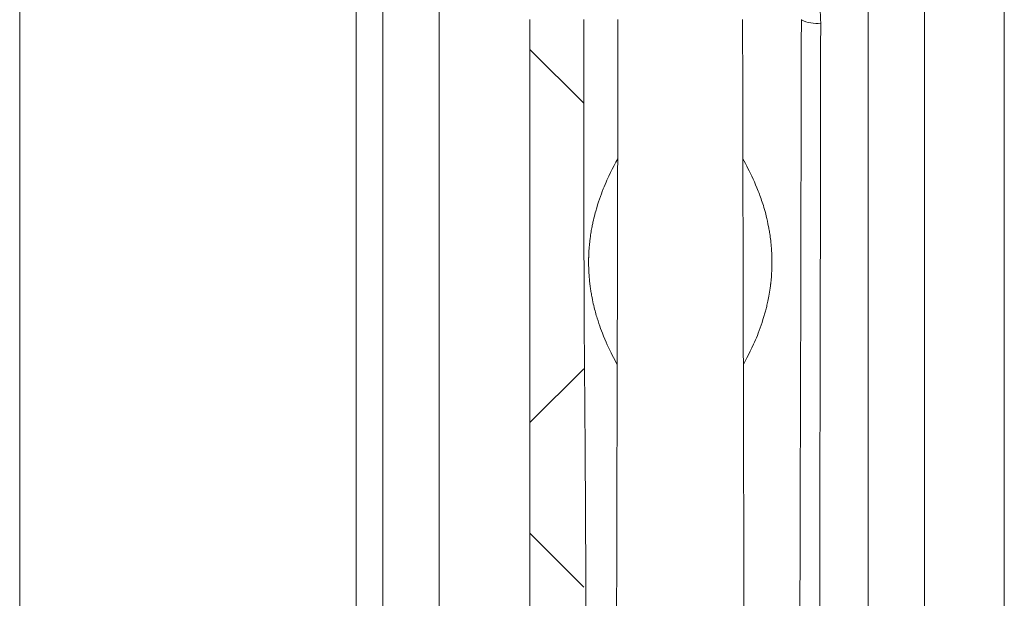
# Model space of a CAD drawing. Extents: x 193 to 943, y 26 to 526.
# Tile 144 of 207: x 371.19 to 375.76, y 95.09 to 97.78. Entities that reach past the tile are written whole.
import ezdxf

# ---------------------------------------------------------------- set-up
doc = ezdxf.new("R2010")
doc.units = 0
doc.layers.get('0').update_dxf_attribs({"lineweight": 25})
doc.layers.add('KG4_HLS_SYA', color=7, linetype='Continuous', lineweight=25)

# ---------------------------------------------------------------- blocks, each defined once
blk = doc.blocks.new('Spline-A069HW627N', base_point=(374.5426, 97.1327))
at = {"color": 0, "lineweight": -2}
for p, q in [((374.5428, 97.6711), (374.5426, 97.779)), ((374.543, 97.5633), (374.5428, 97.6711)), ((374.5432, 97.4556), (374.543, 97.5633)), ((374.5434, 97.348), (374.5432, 97.4556)), ((374.5437, 97.2403), (374.5434, 97.348)), ((374.5439, 97.1327), (374.5437, 97.2403))]:
    blk.add_line(p, q, dxfattribs=at)
blk = doc.blocks.new('Spline-A069HW647N', base_point=(374.5461, 94.8725))
at = {"color": 0, "lineweight": -2}
for p, q in [((374.5464, 96.0699), (374.5461, 96.1791)), ((374.5466, 95.9606), (374.5464, 96.0699)), ((374.5469, 95.8514), (374.5466, 95.9606)), ((374.5472, 95.7423), (374.5469, 95.8514)), ((374.5475, 95.6332), (374.5472, 95.7423)), ((374.5478, 95.5242), (374.5475, 95.6332)), ((374.5481, 95.4154), (374.5478, 95.5242)), ((374.5484, 95.3067), (374.5481, 95.4154)), ((374.5487, 95.1981), (374.5484, 95.3067)), ((374.549, 95.0895), (374.5487, 95.1981)), ((374.5493, 94.981), (374.549, 95.0895)), ((374.5496, 94.8725), (374.5493, 94.981))]:
    blk.add_line(p, q, dxfattribs=at)
blk = doc.blocks.new('Spline-A069HW6C7N', base_point=(373.9578, 94.8725))
at = {"color": 0, "lineweight": -2}
for p, q in [((373.9613, 96.1791), (373.9611, 96.0699)), ((373.9611, 96.0699), (373.9608, 95.9607)), ((373.9608, 95.9607), (373.9605, 95.8515)), ((373.9605, 95.8515), (373.9602, 95.7424)), ((373.9602, 95.7424), (373.96, 95.6334)), ((373.96, 95.6334), (373.9597, 95.5245)), ((373.9597, 95.5245), (373.9594, 95.4156)), ((373.9594, 95.4156), (373.9591, 95.3069)), ((373.9591, 95.3069), (373.9588, 95.1982)), ((373.9588, 95.1982), (373.9585, 95.0896)), ((373.9585, 95.0896), (373.9581, 94.981)), ((373.9581, 94.981), (373.9578, 94.8725))]:
    blk.add_line(p, q, dxfattribs=at)
blk = doc.blocks.new('Spline-A069HW6E7N', base_point=(373.9635, 97.1327))
at = {"color": 0, "lineweight": -2}
for p, q in [((373.9648, 97.779), (373.9646, 97.6711)), ((373.9646, 97.6711), (373.9644, 97.5633)), ((373.9644, 97.5633), (373.9642, 97.4556)), ((373.9642, 97.4556), (373.964, 97.348)), ((373.964, 97.348), (373.9637, 97.2403)), ((373.9637, 97.2403), (373.9635, 97.1327))]:
    blk.add_line(p, q, dxfattribs=at)
blk = doc.blocks.new('Spline-A069HW6G7N', base_point=(373.8024, 92.9412))
at = {"color": 0, "lineweight": -2}
for p, q in [((373.8064, 97.779), (373.8062, 97.6416)), ((373.8062, 97.6416), (373.8061, 97.5043)), ((373.8061, 97.5043), (373.806, 97.3669)), ((373.806, 97.3669), (373.806, 97.2296)), ((373.806, 97.2296), (373.8061, 97.0922)), ((373.8061, 97.0922), (373.8064, 96.9549)), ((373.8064, 96.9549), (373.8088, 96.3694)), ((373.8088, 96.3694), (373.8124, 95.7839)), ((373.8124, 95.7839), (373.8156, 95.1984)), ((373.8156, 95.1984), (373.8167, 94.613)), ((373.8167, 94.613), (373.8142, 94.0276)), ((373.8142, 94.0276), (373.8064, 93.4422)), ((373.8064, 93.4422), (373.806, 93.4232)), ((373.8057, 93.4042), (373.8053, 93.3852)), ((373.806, 93.4232), (373.8057, 93.4042)), ((373.8049, 93.3662), (373.8045, 93.3472)), ((373.8053, 93.3852), (373.8049, 93.3662)), ((373.8036, 93.3091), (373.8031, 93.2901)), ((373.804, 93.3281), (373.8036, 93.3091)), ((373.8045, 93.3472), (373.804, 93.3281)), ((373.8027, 93.2711), (373.8025, 93.2521)), ((373.8031, 93.2901), (373.8027, 93.2711)), ((373.8025, 93.2521), (373.8024, 93.2331)), ((373.8024, 93.2331), (373.8025, 93.2141)), ((373.8025, 93.2141), (373.8028, 93.1951)), ((373.8028, 93.1951), (373.8035, 93.1762)), ((373.8035, 93.1762), (373.8044, 93.1573)), ((373.8044, 93.1573), (373.8059, 93.1384)), ((373.8059, 93.1384), (373.8077, 93.1195)), ((373.8077, 93.1195), (373.8101, 93.1007)), ((373.8101, 93.1007), (373.8123, 93.0867)), ((373.8123, 93.0867), (373.8148, 93.0729)), ((373.8148, 93.0729), (373.8178, 93.0591)), ((373.8178, 93.0591), (373.8211, 93.0454)), ((373.8211, 93.0454), (373.8249, 93.0319)), ((373.8249, 93.0319), (373.8292, 93.0185)), ((373.8292, 93.0185), (373.8341, 93.0053)), ((373.8341, 93.0053), (373.8394, 92.9923)), ((373.8394, 92.9923), (373.845, 92.9794)), ((373.845, 92.9794), (373.8509, 92.9666)), ((373.8509, 92.9666), (373.857, 92.9539)), ((373.857, 92.9539), (373.8632, 92.9412))]:
    blk.add_line(p, q, dxfattribs=at)
blk = doc.blocks.new('Spline-A069HW887N', base_point=(373.5537, 92.58))
at = {"color": 0, "lineweight": -2}
for p, q in [((373.5564, 97.779), (373.5563, 97.5615)), ((373.5563, 97.5615), (373.5563, 97.344)), ((373.5563, 97.344), (373.5563, 97.1265)), ((373.5563, 97.1265), (373.5563, 96.909)), ((373.5563, 96.909), (373.5563, 96.6915)), ((373.5563, 96.6915), (373.5564, 96.474)), ((373.5564, 96.474), (373.5565, 96.214)), ((373.5565, 96.214), (373.5567, 95.954)), ((373.5567, 95.954), (373.5568, 95.694)), ((373.5568, 95.694), (373.5568, 95.4339)), ((373.5568, 95.4339), (373.5567, 95.1739)), ((373.5567, 95.1739), (373.5564, 94.9139)), ((373.5564, 94.9139), (373.5561, 94.7581)), ((373.5561, 94.7581), (373.5558, 94.6022)), ((373.5558, 94.6022), (373.5556, 94.4464)), ((373.5556, 94.4464), (373.5556, 94.2906)), ((373.5556, 94.2906), (373.5558, 94.1347)), ((373.5558, 94.1347), (373.5564, 93.9789)), ((373.5564, 93.9789), (373.5569, 93.8854)), ((373.5569, 93.8854), (373.5574, 93.792)), ((373.5574, 93.792), (373.5578, 93.6986)), ((373.5578, 93.6986), (373.5578, 93.6052)), ((373.5578, 93.6052), (373.5574, 93.5118)), ((373.5574, 93.5118), (373.5564, 93.4184)), ((373.556, 93.3944), (373.5556, 93.3703)), ((373.5564, 93.4184), (373.556, 93.3944)), ((373.5556, 93.3703), (373.5552, 93.3463)), ((373.5547, 93.3223), (373.5544, 93.2982)), ((373.5552, 93.3463), (373.5547, 93.3223)), ((373.554, 93.2742), (373.5538, 93.2501)), ((373.5544, 93.2982), (373.554, 93.2742)), ((373.5538, 93.2501), (373.5537, 93.2261)), ((373.5537, 93.2261), (373.5538, 93.2021)), ((373.5538, 93.2021), (373.5542, 93.178)), ((373.5542, 93.178), (373.5551, 93.154)), ((373.5551, 93.154), (373.5564, 93.13)), ((373.5564, 93.13), (373.5583, 93.1062)), ((373.5583, 93.1062), (373.5607, 93.0825)), ((373.5607, 93.0825), (373.5638, 93.0588)), ((373.5638, 93.0588), (373.5676, 93.0353)), ((373.5676, 93.0353), (373.5722, 93.0119)), ((373.5722, 93.0119), (373.5776, 92.9887)), ((373.5776, 92.9887), (373.5827, 92.9695)), ((373.5827, 92.9695), (373.5883, 92.9506)), ((373.5883, 92.9506), (373.5946, 92.9318)), ((373.5946, 92.9318), (373.6013, 92.9132)), ((373.6013, 92.9132), (373.6086, 92.8948)), ((373.6086, 92.8948), (373.6164, 92.8766)), ((373.6164, 92.8766), (373.6247, 92.8586)), ((373.6247, 92.8586), (373.6335, 92.8408)), ((373.6335, 92.8408), (373.6427, 92.8233)), ((373.6427, 92.8233), (373.6525, 92.8061)), ((373.6525, 92.8061), (373.6627, 92.7892)), ((373.6627, 92.7892), (373.6734, 92.7725)), ((373.6734, 92.7725), (373.6845, 92.7562)), ((373.6845, 92.7562), (373.6962, 92.7402)), ((373.6962, 92.7402), (373.7083, 92.7245)), ((373.7083, 92.7245), (373.7208, 92.7092)), ((373.7208, 92.7092), (373.7337, 92.6942)), ((373.7337, 92.6942), (373.747, 92.6795)), ((373.747, 92.6795), (373.7608, 92.6652)), ((373.7608, 92.6652), (373.7749, 92.6514)), ((373.7749, 92.6514), (373.7894, 92.6379)), ((373.7894, 92.6379), (373.8043, 92.6248)), ((373.8043, 92.6248), (373.8195, 92.6122)), ((373.8195, 92.6122), (373.8352, 92.6001)), ((373.8352, 92.6001), (373.8398, 92.5967)), ((373.8398, 92.5967), (373.8444, 92.5933)), ((373.8444, 92.5933), (373.8491, 92.59)), ((373.8491, 92.59), (373.8538, 92.5867)), ((373.8538, 92.5867), (373.8585, 92.5833)), ((373.8585, 92.5833), (373.8632, 92.58))]:
    blk.add_line(p, q, dxfattribs=at)
blk = doc.blocks.new('Ellipse-A069HWAG7N', base_point=(373.9615, 96.2517))
at = {"color": 0, "lineweight": -2, "extrusion": (0, 0, -1)}
blk.add_ellipse((373.5635, 103.654), major_axis=(0, 35.6031), ratio=0.011429, start_param=1.755002, end_param=1.782319, dxfattribs=at)
blk = doc.blocks.new('Ellipse-A069HWAQ7N', base_point=(374.5445, 96.2516))
at = {"color": 0, "lineweight": -2, "extrusion": (0, 0, -1)}
blk.add_ellipse((374.9439, 103.654), major_axis=(0, 35.6031), ratio=0.011429, start_param=4.500866, end_param=4.528184, dxfattribs=at)
blk = doc.blocks.new('Spline-A069HXO67N', base_point=(374.8788, 97.7625))
at = {"color": 0, "lineweight": -2}
for p, q in [((374.8826, 97.9617), (374.8788, 97.9797)), ((374.8863, 97.9436), (374.8826, 97.9617)), ((374.8898, 97.9255), (374.8863, 97.9436)), ((374.893, 97.9074), (374.8898, 97.9255)), ((374.8959, 97.8893), (374.893, 97.9074)), ((374.8983, 97.8711), (374.8959, 97.8893)), ((374.9002, 97.8531), (374.8983, 97.8711)), ((374.9016, 97.835), (374.9002, 97.8531)), ((374.9027, 97.8169), (374.9016, 97.835)), ((374.9034, 97.7988), (374.9027, 97.8169)), ((374.904, 97.7807), (374.9034, 97.7988)), ((374.9046, 97.7625), (374.904, 97.7807))]:
    blk.add_line(p, q, dxfattribs=at)
blk = doc.blocks.new('Spline-A069HXO87N', base_point=(374.8979, 94.1109))
at = {"color": 0, "lineweight": -2}
for p, q in [((374.9044, 97.6473), (374.9046, 97.7625)), ((374.9042, 97.532), (374.9044, 97.6473)), ((374.9041, 97.4168), (374.9042, 97.532)), ((374.9039, 97.3016), (374.9041, 97.4168)), ((374.9037, 97.1864), (374.9039, 97.3016)), ((374.9036, 97.0714), (374.9037, 97.1864)), ((374.9034, 96.9562), (374.9036, 97.0714)), ((374.9032, 96.8411), (374.9034, 96.9562)), ((374.903, 96.726), (374.9032, 96.8411)), ((374.9028, 96.6111), (374.903, 96.726)), ((374.9026, 96.4962), (374.9028, 96.6111)), ((374.9024, 96.3814), (374.9026, 96.4962)), ((374.9023, 96.2667), (374.9024, 96.3814)), ((374.9021, 96.1521), (374.9023, 96.2667)), ((374.9019, 96.0376), (374.9021, 96.1521)), ((374.9016, 95.9232), (374.9019, 96.0376)), ((374.9014, 95.8088), (374.9016, 95.9232)), ((374.9012, 95.6945), (374.9014, 95.8088)), ((374.901, 95.5805), (374.9012, 95.6945)), ((374.9008, 95.4665), (374.901, 95.5805)), ((374.9006, 95.3526), (374.9008, 95.4665)), ((374.9004, 95.2389), (374.9006, 95.3526)), ((374.9001, 95.1252), (374.9004, 95.2389)), ((374.8999, 95.0115), (374.9001, 95.1252)), ((374.8997, 94.8981), (374.8999, 95.0115)), ((374.8994, 94.7847), (374.8997, 94.8981)), ((374.8992, 94.6714), (374.8994, 94.7847)), ((374.899, 94.5582), (374.8992, 94.6714)), ((374.8987, 94.4451), (374.899, 94.5582)), ((374.8985, 94.3322), (374.8987, 94.4451)), ((374.8984, 94.2953), (374.8985, 94.3322)), ((374.8983, 94.2584), (374.8984, 94.2953)), ((374.8981, 94.1846), (374.8982, 94.2215)), ((374.8982, 94.2215), (374.8983, 94.2584)), ((374.898, 94.1478), (374.8981, 94.1846)), ((374.898, 94.1109), (374.898, 94.1478))]:
    blk.add_line(p, q, dxfattribs=at)
blk = doc.blocks.new('Kreis-A069HXQ67N', base_point=(374.8149, 97.7613))
at = {"color": 0, "lineweight": -2}
blk.add_ellipse((374.8852, 97.9098), major_axis=(-0.0703, -0.1309), ratio=1, start_param=0, end_param=0.623812, dxfattribs=at)
blk = doc.blocks.new('Spline-A069HXQ87N', base_point=(374.8056, 94.1376))
at = {"color": 0, "lineweight": -2}
for p, q in [((374.8149, 97.779), (374.8147, 97.6639)), ((374.8147, 97.6639), (374.8144, 97.5489)), ((374.8144, 97.5489), (374.8142, 97.434)), ((374.8142, 97.434), (374.814, 97.3192)), ((374.814, 97.3192), (374.8137, 97.2044)), ((374.8137, 97.2044), (374.8135, 97.0897)), ((374.8135, 97.0897), (374.8132, 96.9657)), ((374.8132, 96.9657), (374.8129, 96.8419)), ((374.8129, 96.8419), (374.8127, 96.7181)), ((374.8127, 96.7181), (374.8124, 96.5944)), ((374.8124, 96.5944), (374.8121, 96.4707)), ((374.8121, 96.4707), (374.8118, 96.3472)), ((374.8118, 96.3472), (374.8115, 96.2237)), ((374.8115, 96.2237), (374.8112, 96.1003)), ((374.8112, 96.1003), (374.8109, 95.977)), ((374.8109, 95.977), (374.8106, 95.8538)), ((374.8106, 95.8538), (374.8102, 95.7307)), ((374.8102, 95.7307), (374.8099, 95.6077)), ((374.8099, 95.6077), (374.8096, 95.4846)), ((374.8096, 95.4846), (374.8093, 95.3616)), ((374.8093, 95.3616), (374.8089, 95.2387)), ((374.8089, 95.2387), (374.8086, 95.1159)), ((374.8086, 95.1159), (374.8082, 94.9933)), ((374.8082, 94.9933), (374.8079, 94.8708)), ((374.8079, 94.8708), (374.8075, 94.7484)), ((374.8075, 94.7484), (374.8071, 94.6261)), ((374.8071, 94.6261), (374.8068, 94.5039)), ((374.8068, 94.5039), (374.8064, 94.3817)), ((374.8064, 94.3817), (374.806, 94.2596)), ((374.806, 94.2596), (374.8056, 94.1376))]:
    blk.add_line(p, q, dxfattribs=at)
blk = doc.blocks.new('Spline-A069HXQK7N', base_point=(374.5439, 96.1791))
at = {"color": 0, "lineweight": -2}
for p, q in [((374.5498, 97.1219), (374.5439, 97.1327)), ((374.5557, 97.111), (374.5498, 97.1219)), ((374.5617, 97.1), (374.5557, 97.111)), ((374.5676, 97.0887), (374.5617, 97.1)), ((374.5735, 97.0771), (374.5676, 97.0887)), ((374.5794, 97.0651), (374.5735, 97.0771)), ((374.5853, 97.0526), (374.5794, 97.0651)), ((374.5913, 97.0396), (374.5853, 97.0526)), ((374.5972, 97.0262), (374.5913, 97.0396)), ((374.6031, 97.0123), (374.5972, 97.0262)), ((374.609, 96.998), (374.6031, 97.0123)), ((374.615, 96.9832), (374.609, 96.998)), ((374.6176, 96.9764), (374.615, 96.9832)), ((374.6203, 96.9695), (374.6176, 96.9764)), ((374.6229, 96.9625), (374.6203, 96.9695)), ((374.6256, 96.9553), (374.6229, 96.9625)), ((374.6283, 96.9479), (374.6256, 96.9553)), ((374.6309, 96.9404), (374.6283, 96.9479)), ((374.6336, 96.9327), (374.6309, 96.9404)), ((374.6363, 96.9246), (374.6336, 96.9327)), ((374.6389, 96.9162), (374.6363, 96.9246)), ((374.6416, 96.9075), (374.6389, 96.9162)), ((374.6442, 96.8982), (374.6416, 96.9075)), ((374.6469, 96.8885), (374.6442, 96.8982)), ((374.6496, 96.8781), (374.6469, 96.8885)), ((374.6522, 96.8672), (374.6496, 96.8781)), ((374.6549, 96.8557), (374.6522, 96.8672)), ((374.6575, 96.8437), (374.6549, 96.8557)), ((374.6602, 96.8312), (374.6575, 96.8437)), ((374.6629, 96.8181), (374.6602, 96.8312)), ((374.6639, 96.8131), (374.6629, 96.8181)), ((374.6649, 96.8079), (374.6639, 96.8131)), ((374.6659, 96.8025), (374.6649, 96.8079)), ((374.6668, 96.7969), (374.6659, 96.8025)), ((374.6678, 96.7909), (374.6668, 96.7969)), ((374.6688, 96.7845), (374.6678, 96.7909)), ((374.6698, 96.7777), (374.6688, 96.7845)), ((374.6708, 96.7703), (374.6698, 96.7777)), ((374.6718, 96.7625), (374.6708, 96.7703)), ((374.6728, 96.754), (374.6718, 96.7625)), ((374.6738, 96.745), (374.6728, 96.754)), ((374.6748, 96.7353), (374.6738, 96.745)), ((374.6751, 96.7328), (374.6748, 96.7353)), ((374.6753, 96.7302), (374.6751, 96.7328)), ((374.6756, 96.7275), (374.6753, 96.7302)), ((374.6758, 96.7246), (374.6756, 96.7275)), ((374.6761, 96.7216), (374.6758, 96.7246)), ((374.6763, 96.7184), (374.6761, 96.7216)), ((374.6766, 96.715), (374.6763, 96.7184)), ((374.6768, 96.7113), (374.6766, 96.715)), ((374.677, 96.7073), (374.6768, 96.7113)), ((374.6773, 96.7031), (374.677, 96.7073)), ((374.6775, 96.6985), (374.6773, 96.7031)), ((374.6778, 96.6937), (374.6775, 96.6985)), ((374.6779, 96.6911), (374.6778, 96.6937)), ((374.678, 96.6883), (374.6779, 96.6911)), ((374.6781, 96.6852), (374.678, 96.6883)), ((374.6783, 96.6816), (374.6781, 96.6852)), ((374.6784, 96.6775), (374.6783, 96.6816)), ((374.6785, 96.6728), (374.6784, 96.6775)), ((374.6785, 96.6715), (374.6785, 96.6728)), ((374.6786, 96.6702), (374.6785, 96.6715)), ((374.6785, 96.6372), (374.6786, 96.6387)), ((374.6785, 96.6357), (374.6785, 96.6372)), ((374.6785, 96.6344), (374.6785, 96.6357)), ((374.6785, 96.6331), (374.6785, 96.6344)), ((374.6786, 96.6688), (374.6786, 96.6702)), ((374.6786, 96.6672), (374.6786, 96.6688)), ((374.6786, 96.6656), (374.6786, 96.6672)), ((374.6787, 96.6638), (374.6786, 96.6656)), ((374.6786, 96.6432), (374.6787, 96.644)), ((374.6786, 96.6424), (374.6786, 96.6432)), ((374.6786, 96.6416), (374.6786, 96.6424)), ((374.6786, 96.6408), (374.6786, 96.6416)), ((374.6786, 96.6401), (374.6786, 96.6408)), ((374.6786, 96.6394), (374.6786, 96.6401)), ((374.6786, 96.6387), (374.6786, 96.6394)), ((374.6787, 96.6631), (374.6787, 96.6638)), ((374.6787, 96.6623), (374.6787, 96.6631)), ((374.6787, 96.6616), (374.6787, 96.6623)), ((374.6787, 96.6608), (374.6787, 96.6616)), ((374.6787, 96.66), (374.6787, 96.6608)), ((374.6787, 96.6591), (374.6787, 96.66)), ((374.6787, 96.6586), (374.6787, 96.6591)), ((374.6787, 96.6581), (374.6787, 96.6586)), ((374.6787, 96.6576), (374.6787, 96.6581)), ((374.6787, 96.6571), (374.6787, 96.6576)), ((374.6787, 96.6565), (374.6787, 96.6571)), ((374.6787, 96.656), (374.6787, 96.6565)), ((374.6787, 96.6554), (374.6787, 96.656)), ((374.6787, 96.6548), (374.6787, 96.6554)), ((374.6787, 96.6542), (374.6787, 96.6548)), ((374.6787, 96.6536), (374.6787, 96.6542)), ((374.6787, 96.653), (374.6787, 96.6536)), ((374.6787, 96.6524), (374.6787, 96.653)), ((374.6787, 96.6518), (374.6787, 96.6524)), ((374.6787, 96.6512), (374.6787, 96.6518)), ((374.6787, 96.6507), (374.6787, 96.6512)), ((374.6787, 96.6501), (374.6787, 96.6507)), ((374.6787, 96.6496), (374.6787, 96.6501)), ((374.6787, 96.649), (374.6787, 96.6496)), ((374.6787, 96.6479), (374.6787, 96.649)), ((374.6787, 96.6469), (374.6787, 96.6479)), ((374.6787, 96.6459), (374.6787, 96.6469)), ((374.6787, 96.6449), (374.6787, 96.6459)), ((374.6787, 96.644), (374.6787, 96.6449)), ((374.6762, 96.5855), (374.6766, 96.5909)), ((374.6766, 96.5909), (374.677, 96.5969)), ((374.677, 96.5969), (374.6773, 96.6036)), ((374.6773, 96.6036), (374.6777, 96.6111)), ((374.6777, 96.6111), (374.678, 96.6194)), ((374.678, 96.6194), (374.6781, 96.621)), ((374.6781, 96.6228), (374.6782, 96.6246)), ((374.6781, 96.621), (374.6781, 96.6228)), ((374.6782, 96.6246), (374.6783, 96.6265)), ((374.6783, 96.6285), (374.6784, 96.6307)), ((374.6783, 96.6265), (374.6783, 96.6285)), ((374.6784, 96.6319), (374.6785, 96.6331)), ((374.6784, 96.6307), (374.6784, 96.6319)), ((374.6701, 96.5338), (374.6716, 96.5437)), ((374.6716, 96.5437), (374.6719, 96.5462)), ((374.6719, 96.5462), (374.6723, 96.5487)), ((374.6723, 96.5487), (374.6726, 96.5513)), ((374.6726, 96.5513), (374.673, 96.5539)), ((374.673, 96.5539), (374.6734, 96.5565)), ((374.6734, 96.5565), (374.6737, 96.5593)), ((374.6737, 96.5593), (374.6741, 96.5622)), ((374.6741, 96.5622), (374.6744, 96.5653)), ((374.6744, 96.5653), (374.6748, 96.5687)), ((374.6748, 96.5687), (374.6752, 96.5723)), ((374.6752, 96.5723), (374.6755, 96.5763)), ((374.6755, 96.5763), (374.6759, 96.5807)), ((374.6759, 96.5807), (374.6762, 96.5855)), ((374.6644, 96.4964), (374.6658, 96.5052)), ((374.6658, 96.5052), (374.6672, 96.5145)), ((374.6672, 96.5145), (374.6687, 96.5241)), ((374.6687, 96.5241), (374.6701, 96.5338)), ((374.6543, 96.4487), (374.6557, 96.4544)), ((374.6557, 96.4544), (374.6572, 96.4604)), ((374.6572, 96.4604), (374.6586, 96.4666)), ((374.6586, 96.4666), (374.66, 96.4733)), ((374.66, 96.4733), (374.6615, 96.4804)), ((374.6615, 96.4804), (374.6629, 96.4881)), ((374.6629, 96.4881), (374.6644, 96.4964)), ((374.6413, 96.4019), (374.6456, 96.4167)), ((374.6456, 96.4167), (374.6471, 96.4218)), ((374.6471, 96.4218), (374.6485, 96.427)), ((374.6485, 96.427), (374.6499, 96.4322)), ((374.6499, 96.4322), (374.6514, 96.4376)), ((374.6514, 96.4376), (374.6528, 96.4431)), ((374.6528, 96.4431), (374.6543, 96.4487)), ((374.624, 96.3485), (374.6283, 96.361)), ((374.6283, 96.361), (374.6326, 96.3741)), ((374.6326, 96.3741), (374.637, 96.3877)), ((374.637, 96.3877), (374.6413, 96.4019)), ((374.611, 96.314), (374.6153, 96.325)), ((374.6153, 96.325), (374.6196, 96.3365)), ((374.6196, 96.3365), (374.624, 96.3485)), ((374.5857, 96.2567), (374.5937, 96.2737)), ((374.5937, 96.2737), (374.598, 96.2833)), ((374.598, 96.2833), (374.6023, 96.2932)), ((374.6023, 96.2932), (374.6067, 96.3034)), ((374.6067, 96.3034), (374.611, 96.314)), ((374.5619, 96.2092), (374.5699, 96.2246)), ((374.5699, 96.2246), (374.5778, 96.2404)), ((374.5778, 96.2404), (374.5857, 96.2567)), ((374.5461, 96.1791), (374.554, 96.1941)), ((374.554, 96.1941), (374.5619, 96.2092))]:
    blk.add_line(p, q, dxfattribs=at)
blk = doc.blocks.new('Spline-A069HXQQ7N', base_point=(373.8287, 96.1791))
at = {"color": 0, "lineweight": -2}
for p, q in [((373.9469, 97.1017), (373.9386, 97.0857)), ((373.9552, 97.1173), (373.9469, 97.1017)), ((373.9635, 97.1327), (373.9552, 97.1173)), ((373.9221, 97.0522), (373.9138, 97.0342)), ((373.9303, 97.0693), (373.9221, 97.0522)), ((373.9386, 97.0857), (373.9303, 97.0693)), ((373.9008, 97.004), (373.8964, 96.9933)), ((373.9051, 97.0144), (373.9008, 97.004)), ((373.9094, 97.0244), (373.9051, 97.0144)), ((373.9138, 97.0342), (373.9094, 97.0244)), ((373.8835, 96.9591), (373.8791, 96.9468)), ((373.8878, 96.9709), (373.8835, 96.9591)), ((373.8921, 96.9822), (373.8878, 96.9709)), ((373.8964, 96.9933), (373.8921, 96.9822)), ((373.8705, 96.9205), (373.8661, 96.9063)), ((373.8748, 96.934), (373.8705, 96.9205)), ((373.8791, 96.9468), (373.8748, 96.934)), ((373.8553, 96.8666), (373.8532, 96.8577)), ((373.8575, 96.8751), (373.8553, 96.8666)), ((373.8596, 96.8833), (373.8575, 96.8751)), ((373.8618, 96.8912), (373.8596, 96.8833)), ((373.8661, 96.9063), (373.8618, 96.8912)), ((373.8445, 96.8181), (373.8434, 96.8124)), ((373.8456, 96.8235), (373.8445, 96.8181)), ((373.8467, 96.8288), (373.8456, 96.8235)), ((373.8477, 96.8339), (373.8467, 96.8288)), ((373.8488, 96.8389), (373.8477, 96.8339)), ((373.851, 96.8485), (373.8488, 96.8389)), ((373.8532, 96.8577), (373.851, 96.8485)), ((373.8369, 96.7725), (373.8359, 96.7642)), ((373.838, 96.7801), (373.8369, 96.7725)), ((373.8391, 96.7873), (373.838, 96.7801)), ((373.8402, 96.7941), (373.8391, 96.7873)), ((373.8413, 96.8005), (373.8402, 96.7941)), ((373.8423, 96.8066), (373.8413, 96.8005)), ((373.8434, 96.8124), (373.8423, 96.8066)), ((373.8318, 96.7272), (373.8315, 96.7242)), ((373.8321, 96.7301), (373.8318, 96.7272)), ((373.8324, 96.7329), (373.8321, 96.7301)), ((373.8326, 96.7356), (373.8324, 96.7329)), ((373.8332, 96.7408), (373.8326, 96.7356)), ((373.8337, 96.7458), (373.8332, 96.7408)), ((373.8342, 96.7506), (373.8337, 96.7458)), ((373.8348, 96.7553), (373.8342, 96.7506)), ((373.8353, 96.7598), (373.8348, 96.7553)), ((373.8359, 96.7642), (373.8353, 96.7598)), ((373.8292, 96.6815), (373.8291, 96.6794)), ((373.8293, 96.6852), (373.8292, 96.6834)), ((373.8292, 96.6834), (373.8292, 96.6815)), ((373.8294, 96.6885), (373.8293, 96.6869)), ((373.8293, 96.6869), (373.8293, 96.6852)), ((373.8297, 96.6947), (373.8294, 96.6885)), ((373.8299, 96.7002), (373.8297, 96.6947)), ((373.8302, 96.7052), (373.8299, 96.7002)), ((373.8305, 96.7097), (373.8302, 96.7052)), ((373.8307, 96.7137), (373.8305, 96.7097)), ((373.831, 96.7175), (373.8307, 96.7137)), ((373.8313, 96.7209), (373.831, 96.7175)), ((373.8315, 96.7242), (373.8313, 96.7209)), ((373.8288, 96.663), (373.8287, 96.662)), ((373.8287, 96.662), (373.8287, 96.661)), ((373.8287, 96.661), (373.8287, 96.66)), ((373.8287, 96.66), (373.8287, 96.6589)), ((373.8287, 96.6589), (373.8287, 96.6584)), ((373.8287, 96.6584), (373.8287, 96.6578)), ((373.8287, 96.6578), (373.8287, 96.6572)), ((373.8287, 96.6572), (373.8287, 96.6567)), ((373.8287, 96.6567), (373.8287, 96.6561)), ((373.8287, 96.6561), (373.8287, 96.6555)), ((373.8287, 96.6555), (373.8287, 96.6549)), ((373.8287, 96.6549), (373.8287, 96.6543)), ((373.8287, 96.6543), (373.8287, 96.6537)), ((373.8287, 96.6537), (373.8287, 96.6531)), ((373.8287, 96.6531), (373.8287, 96.6525)), ((373.8287, 96.6525), (373.8287, 96.6519)), ((373.8287, 96.6519), (373.8287, 96.6514)), ((373.8287, 96.6514), (373.8287, 96.6508)), ((373.8287, 96.6508), (373.8287, 96.6503)), ((373.8287, 96.6503), (373.8287, 96.6498)), ((373.8287, 96.6498), (373.8287, 96.6493)), ((373.8287, 96.6493), (373.8287, 96.6488)), ((373.8287, 96.6488), (373.8287, 96.648)), ((373.8287, 96.648), (373.8287, 96.6471)), ((373.8287, 96.6471), (373.8287, 96.6463)), ((373.8287, 96.6463), (373.8288, 96.6456)), ((373.8289, 96.6707), (373.8288, 96.6692)), ((373.8288, 96.6692), (373.8288, 96.6685)), ((373.8288, 96.6685), (373.8288, 96.6678)), ((373.8288, 96.6678), (373.8288, 96.6671)), ((373.8288, 96.6671), (373.8288, 96.6663)), ((373.8288, 96.6663), (373.8288, 96.6656)), ((373.8288, 96.6656), (373.8288, 96.6647)), ((373.8288, 96.6647), (373.8288, 96.6639)), ((373.8288, 96.6639), (373.8288, 96.663)), ((373.8288, 96.6456), (373.8288, 96.6449)), ((373.8288, 96.6449), (373.8288, 96.6441)), ((373.8288, 96.6441), (373.8288, 96.6423)), ((373.8288, 96.6423), (373.8288, 96.6407)), ((373.8288, 96.6407), (373.8288, 96.6391)), ((373.8288, 96.6391), (373.8289, 96.6377)), ((373.829, 96.6748), (373.8289, 96.6735)), ((373.8289, 96.6735), (373.8289, 96.6722)), ((373.8289, 96.6722), (373.8289, 96.6707)), ((373.8289, 96.6377), (373.8289, 96.6364)), ((373.8289, 96.6364), (373.8289, 96.6351)), ((373.8289, 96.6351), (373.829, 96.6304)), ((373.8291, 96.6794), (373.829, 96.6772)), ((373.829, 96.6772), (373.829, 96.6761)), ((373.829, 96.6761), (373.829, 96.6748)), ((373.829, 96.6304), (373.8291, 96.6263)), ((373.8291, 96.6263), (373.8293, 96.6228)), ((373.8293, 96.6228), (373.8294, 96.6196)), ((373.8294, 96.6196), (373.8295, 96.6168)), ((373.8295, 96.6168), (373.8296, 96.6142)), ((373.8296, 96.6142), (373.8299, 96.6094)), ((373.8299, 96.6094), (373.8301, 96.6048)), ((373.8301, 96.6048), (373.8304, 96.6006)), ((373.8304, 96.6006), (373.8306, 96.5966)), ((373.8306, 96.5966), (373.8309, 96.5929)), ((373.8309, 96.5929), (373.8311, 96.5895)), ((373.8311, 96.5895), (373.8314, 96.5863)), ((373.8314, 96.5863), (373.8316, 96.5833)), ((373.8316, 96.5833), (373.8319, 96.5804)), ((373.8319, 96.5804), (373.8321, 96.5777)), ((373.8321, 96.5777), (373.8324, 96.5751)), ((373.8324, 96.5751), (373.8326, 96.5726)), ((373.8326, 96.5726), (373.8331, 96.5677)), ((373.8331, 96.5677), (373.8336, 96.5629)), ((373.8336, 96.5629), (373.8341, 96.5583)), ((373.8341, 96.5583), (373.8346, 96.5539)), ((373.8346, 96.5539), (373.8351, 96.5497)), ((373.8351, 96.5497), (373.8356, 96.5457)), ((373.8356, 96.5457), (373.8361, 96.5418)), ((373.8361, 96.5418), (373.8366, 96.5381)), ((373.8366, 96.5381), (373.8371, 96.5345)), ((373.8371, 96.5345), (373.8376, 96.5311)), ((373.8376, 96.5311), (373.8381, 96.5277)), ((373.8381, 96.5277), (373.8386, 96.5245)), ((373.8386, 96.5245), (373.8396, 96.5181)), ((373.8396, 96.5181), (373.8406, 96.5121)), ((373.8406, 96.5121), (373.8416, 96.5062)), ((373.8416, 96.5062), (373.8426, 96.5006)), ((373.8426, 96.5006), (373.8436, 96.4951)), ((373.8436, 96.4951), (373.8446, 96.4898)), ((373.8446, 96.4898), (373.8466, 96.4797)), ((373.8466, 96.4797), (373.8485, 96.4701)), ((373.8485, 96.4701), (373.8505, 96.461)), ((373.8505, 96.461), (373.8525, 96.4523)), ((373.8525, 96.4523), (373.8545, 96.4441)), ((373.8545, 96.4441), (373.8565, 96.4361)), ((373.8565, 96.4361), (373.8585, 96.4285)), ((373.8585, 96.4285), (373.8605, 96.4211)), ((373.8605, 96.4211), (373.8625, 96.414)), ((373.8625, 96.414), (373.8645, 96.4071)), ((373.8645, 96.4071), (373.8665, 96.4004)), ((373.8665, 96.4004), (373.8685, 96.3939)), ((373.8685, 96.3939), (373.8725, 96.3812)), ((373.8725, 96.3812), (373.8765, 96.369)), ((373.8765, 96.369), (373.8805, 96.3574)), ((373.8805, 96.3574), (373.8845, 96.3461)), ((373.8845, 96.3461), (373.8885, 96.3352)), ((373.8885, 96.3352), (373.8925, 96.3247)), ((373.8925, 96.3247), (373.8982, 96.3102)), ((373.8982, 96.3102), (373.9039, 96.2962)), ((373.9039, 96.2962), (373.9097, 96.2828)), ((373.9097, 96.2828), (373.9154, 96.2699)), ((373.9154, 96.2699), (373.9212, 96.2574)), ((373.9212, 96.2574), (373.9269, 96.2454)), ((373.9269, 96.2454), (373.9326, 96.2338)), ((373.9326, 96.2338), (373.9384, 96.2224)), ((373.9384, 96.2224), (373.9441, 96.2114)), ((373.9441, 96.2114), (373.9499, 96.2005)), ((373.9499, 96.2005), (373.9556, 96.1898)), ((373.9556, 96.1898), (373.9613, 96.1791))]:
    blk.add_line(p, q, dxfattribs=at)

msp = doc.modelspace()

# ---------------------------------------------------------------- linework, layer by layer
at = {"layer": 'KG4_HLS_SYA', "color": 8, "linetype": 'Continuous', "lineweight": 9, "ltscale": 0.13, "true_color": 0x808080}
for p, q in [((375.7559, 89.9376), (375.7559, 116.0269)), ((371.1912, 90.0285), (371.1912, 115.9449)), ((372.7515, 90.0285), (372.7515, 115.9449)), ((372.8746, 115.911), (372.8746, 90.0661)), ((375.3866, 115.9252), (375.3866, 90.0503)), ((373.1362, 94.0675), (373.1362, 115.4241)), ((375.125, 94.0559), (375.125, 115.4384)), ((373.8064, 97.3912), (373.5564, 97.6412)), ((373.5564, 95.9095), (373.8064, 96.1595)), ((373.8064, 95.1461), (373.5564, 95.3961))]:
    msp.add_line(p, q, dxfattribs=at)

# ---------------------------------------------------------------- block references
for name, p in [('Spline-A069HXO67N', (374.8788, 97.7625)), ('Spline-A069HW887N', (373.5537, 92.58)), ('Spline-A069HW6G7N', (373.8024, 92.9412)), ('Spline-A069HW6E7N', (373.9635, 97.1327)), ('Spline-A069HW627N', (374.5426, 97.1327)), ('Spline-A069HXQ87N', (374.8056, 94.1376)), ('Kreis-A069HXQ67N', (374.8149, 97.7613)), ('Spline-A069HXO87N', (374.8979, 94.1109)), ('Spline-A069HXQQ7N', (373.8287, 96.1791)), ('Ellipse-A069HWAG7N', (373.9615, 96.2517)), ('Ellipse-A069HWAQ7N', (374.5445, 96.2516)), ('Spline-A069HXQK7N', (374.5439, 96.1791)), ('Spline-A069HW6C7N', (373.9578, 94.8725)), ('Spline-A069HW647N', (374.5461, 94.8725))]:
    msp.add_blockref(name, p, dxfattribs=at)

doc.saveas('drawing.dxf')
